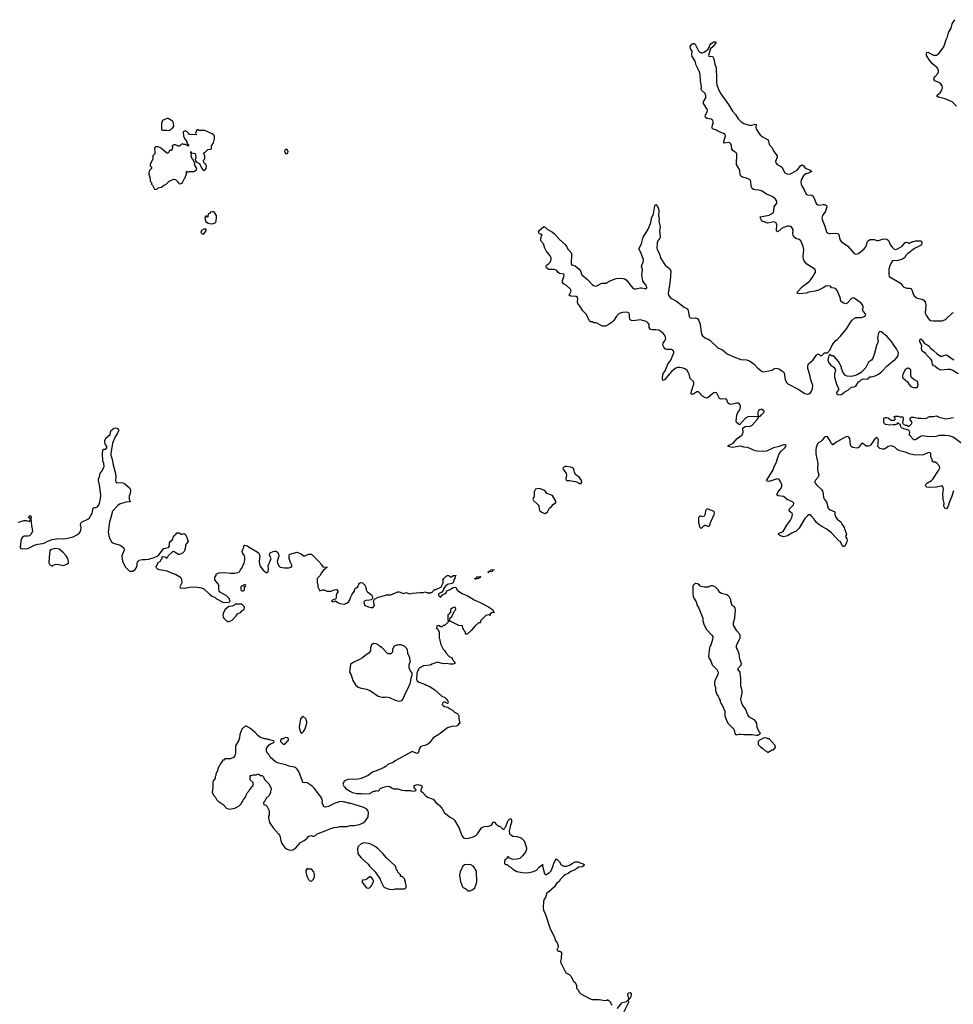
# Model space of a CAD drawing. Header units: inches. Extents: x 2473073 to 2657680, y 705365 to 849016.
# Tile 32 of 151: x 2547674 to 2560847, y 741884 to 755770. Entities that reach past the tile are written whole.
import ezdxf

# ---------------------------------------------------------------- set-up
doc = ezdxf.new("R2010")
doc.units = ezdxf.units.IN
doc.header["$MEASUREMENT"] = 0
for name, color, linetype in [('C5744', 7, 'Continuous'), ('C5745', 7, 'Continuous'), ('C5754', 7, 'Continuous'), ('C5755', 7, 'Continuous'), ('C5764', 7, 'Continuous'), ('C5765', 7, 'Continuous')]:
    doc.layers.add(name, color=color, linetype=linetype)

msp = doc.modelspace()

# ---------------------------------------------------------------- linework, layer by layer
at = {"layer": 'C5744', "color": 5, "elevation": 60}
for points in [[(2547650, 748685), (2547691, 748691), (2547730, 748705), (2547766, 748706), (2547810, 748694), (2547826, 748710), (2547826, 748730), (2547805, 748745), (2547809, 748769), (2547810, 748772), (2547831, 748771), (2547838, 748750), (2547831, 748730), (2547838, 748690), (2547839, 748630), (2547851, 748591), (2547853, 748550), (2547832, 748508), (2547810, 748492), (2547790, 748484), (2547736, 748484), (2547710, 748468), (2547690, 748426), (2547685, 748355), (2547678, 748330), (2547691, 748311), (2547710, 748306), (2547790, 748314), (2547890, 748362), (2547930, 748373), (2547997, 748383), (2548027, 748393), (2548070, 748418), (2548130, 748439), (2548225, 748455), (2548290, 748448), (2548330, 748452), (2548430, 748478), (2548490, 748509), (2548515, 748530), (2548530, 748550), (2548537, 748570), (2548542, 748610), (2548532, 748650), (2548535, 748670), (2548555, 748690), (2548634, 748726), (2548657, 748743), (2548697, 748810), (2548710, 748881), (2548731, 748889), (2548750, 748889), (2548770, 748899), (2548790, 748928), (2548799, 748950), (2548814, 749010), (2548817, 749070), (2548802, 749210), (2548786, 749270), (2548788, 749290), (2548802, 749330), (2548810, 749370), (2548842, 749418), (2548858, 749450), (2548864, 749470), (2548862, 749510), (2548847, 749550), (2548842, 749650), (2548845, 749695), (2548850, 749711), (2548890, 749711), (2548904, 749730), (2548904, 749750), (2548882, 749790), (2548875, 749815), (2548875, 749835), (2548889, 749870), (2548950, 749922), (2548962, 749970), (2548992, 750000)], [(2549058, 750000), (2549067, 749987), (2549067, 749970), (2549051, 749930), (2549024, 749896), (2548982, 749798), (2548962, 749650), (2548962, 749630), (2548981, 749570), (2548990, 749510), (2549027, 749370), (2549029, 749330), (2549024, 749270), (2549031, 749251), (2549050, 749239), (2549110, 749244), (2549130, 749240), (2549151, 749230), (2549225, 749170), (2549234, 749150), (2549236, 749124), (2549233, 749090), (2549219, 749050), (2549217, 749030), (2549219, 749010), (2549232, 748970), (2549170, 748964), (2549082, 748938), (2549060, 748920), (2548983, 748837), (2548957, 748730), (2548943, 748690), (2548923, 748543), (2548933, 748490), (2548946, 748450), (2548970, 748407), (2548990, 748391), (2549010, 748382), (2549090, 748359), (2549141, 748321), (2549147, 748290), (2549114, 748210), (2549124, 748130), (2549166, 748050), (2549217, 747997), (2549230, 747991), (2549270, 747991), (2549305, 748015), (2549325, 748055), (2549338, 748122), (2549362, 748150), (2549401, 748159), (2549450, 748156), (2549498, 748162), (2549573, 748187), (2549614, 748206), (2549637, 748223), (2549710, 748311), (2549730, 748319), (2549774, 748326), (2549789, 748350), (2549790, 748394), (2549803, 748417), (2549826, 748430), (2549836, 748444), (2549838, 748470), (2549848, 748490), (2549880, 748520), (2549890, 748534), (2549930, 748534), (2549950, 748514), (2549970, 748514), (2549990, 748522), (2550000, 748517)], [(2550000, 748280), (2549996, 748270), (2549970, 748245), (2549930, 748229), (2549910, 748229), (2549850, 748269), (2549830, 748264), (2549771, 748210), (2549750, 748169), (2549726, 748190), (2549710, 748195), (2549674, 748190), (2549682, 748170), (2549662, 748150), (2549654, 748130), (2549622, 748110), (2549594, 748050), (2549623, 748023), (2549750, 747995), (2549850, 747955), (2549872, 747950), (2549942, 747910), (2549957, 747877), (2549962, 747830), (2549934, 747770), (2549938, 747758), (2549990, 747752), (2550000, 747754)]]:
    msp.add_lwpolyline(points, dxfattribs=at)
msp.add_lwpolyline([(2548170, 748313), (2548110, 748295), (2548099, 748281), (2548088, 748190), (2548085, 748110), (2548100, 748080), (2548130, 748065), (2548145, 748075), (2548190, 748090), (2548228, 748088), (2548290, 748074), (2548338, 748090), (2548362, 748110), (2548364, 748130), (2548354, 748170), (2548329, 748210), (2548293, 748250), (2548230, 748303), (2548210, 748309)], close=True, dxfattribs=at)
at = {"layer": 'C5745', "color": 5, "elevation": 80}
msp.add_lwpolyline([(2549770, 754378), (2549750, 754378), (2549690, 754346), (2549673, 754307), (2549674, 754230), (2549678, 754218), (2549690, 754214), (2549747, 754213), (2549770, 754205), (2549790, 754211), (2549830, 754242), (2549849, 754270), (2549845, 754310), (2549839, 754330), (2549830, 754341)], close=True, dxfattribs=at)
at = {"layer": 'C5745', "color": 5}
for points, elevation in [([(2550000, 754200), (2550000, 754200), (2549982, 754190), (2549986, 754126), (2549997, 754097), (2550000, 754093)], 80), ([(2550000, 754008), (2549988, 754008), (2549970, 754018), (2549954, 754010), (2549930, 753988), (2549908, 753988), (2549870, 754006), (2549850, 754006), (2549822, 753990), (2549834, 753970), (2549824, 753956), (2549820, 753940), (2549810, 753926), (2549790, 753926), (2549770, 753886), (2549750, 753886), (2549678, 753950), (2549649, 753969), (2549630, 753975), (2549590, 753978), (2549585, 753975), (2549578, 753950), (2549582, 753910), (2549580, 753880), (2549554, 753850), (2549552, 753810), (2549514, 753730), (2549514, 753710), (2549532, 753692), (2549532, 753670), (2549510, 753646), (2549502, 753630), (2549494, 753610), (2549494, 753590), (2549512, 753550), (2549513, 753493), (2549532, 753472), (2549534, 753450), (2549550, 753434), (2549578, 753378), (2549590, 753374), (2549610, 753382), (2549630, 753398), (2549673, 753407), (2549710, 753438), (2549734, 753446), (2549785, 753495), (2549850, 753521), (2549870, 753516), (2549902, 753490), (2549912, 753472), (2549930, 753454), (2549950, 753462), (2549970, 753474), (2550000, 753531)], 80), ([(2548992, 750000), (2548996, 750004), (2549010, 750011), (2549030, 750014), (2549051, 750011), (2549058, 750000)], 60)]:
    msp.add_lwpolyline(points, dxfattribs=dict(at, elevation=elevation))
at = {"layer": 'C5754', "color": 5, "elevation": 60}
for points in [[(2560000, 749752), (2559990, 749756), (2559970, 749759), (2559930, 749750), (2559890, 749721), (2559870, 749714), (2559850, 749713), (2559810, 749723), (2559782, 749750), (2559790, 749846), (2559783, 749863), (2559770, 749876), (2559750, 749867), (2559730, 749845), (2559685, 749775), (2559670, 749760), (2559650, 749754), (2559617, 749757), (2559570, 749792), (2559550, 749792), (2559510, 749736), (2559490, 749726), (2559430, 749737), (2559405, 749750), (2559395, 749775), (2559385, 749865), (2559370, 749888), (2559350, 749892), (2559310, 749876), (2559190, 749808), (2559150, 749773), (2559130, 749788), (2559110, 749830), (2559070, 749888), (2559050, 749893), (2559030, 749882), (2558999, 749841), (2558978, 749822), (2558950, 749807), (2558933, 749790), (2558910, 749736), (2558906, 749710), (2558909, 749649), (2558937, 749510), (2558933, 749430), (2558937, 749397), (2558951, 749350), (2558941, 749319), (2558903, 749277), (2558891, 749250), (2558919, 749210), (2558986, 749146), (2559002, 749122), (2559013, 749090), (2559017, 749030), (2559030, 749005), (2559058, 748970), (2559083, 748883), (2559110, 748858), (2559175, 748830), (2559175, 748790), (2559190, 748755), (2559210, 748728), (2559262, 748690), (2559279, 748650), (2559307, 748610), (2559311, 748591), (2559337, 748530), (2559339, 748510), (2559327, 748487), (2559331, 748470), (2559347, 748447), (2559351, 748431), (2559341, 748390), (2559310, 748342), (2559290, 748342), (2559282, 748350), (2559249, 748409), (2559230, 748422), (2559130, 748534), (2559055, 748590), (2558990, 748621), (2558950, 748650), (2558910, 748684), (2558885, 748725), (2558847, 748770), (2558830, 748785), (2558810, 748789), (2558790, 748775), (2558750, 748733), (2558670, 748598), (2558630, 748558), (2558570, 748528), (2558510, 748489), (2558450, 748479), (2558410, 748489), (2558381, 748510), (2558384, 748530), (2558430, 748541), (2558446, 748554), (2558497, 748643), (2558550, 748711), (2558570, 748751), (2558578, 748790), (2558573, 748810), (2558544, 748830), (2558529, 748850), (2558537, 748870), (2558591, 748930), (2558595, 748950), (2558578, 748970), (2558501, 749001), (2558470, 749032), (2558450, 749046), (2558375, 749055), (2558355, 749070), (2558374, 749110), (2558417, 749163), (2558427, 749190), (2558426, 749210), (2558414, 749250), (2558390, 749286), (2558370, 749294), (2558350, 749291), (2558250, 749259), (2558221, 749261), (2558213, 749270), (2558302, 749410), (2558323, 749477), (2558350, 749521), (2558374, 749610), (2558392, 749648), (2558417, 749683), (2558471, 749730), (2558485, 749750), (2558489, 749770), (2558470, 749776), (2558450, 749775), (2558391, 749749), (2558309, 749731), (2558210, 749687), (2558170, 749682), (2558084, 749684), (2558050, 749689), (2557950, 749737), (2557890, 749742), (2557850, 749756), (2557810, 749753), (2557730, 749736), (2557666, 749750), (2557682, 749770), (2557710, 749779), (2557741, 749799), (2557797, 749863), (2557864, 749910), (2557879, 749930), (2557884, 749950), (2557878, 750000)], [(2550000, 748517), (2550012, 748510), (2550034, 748474), (2550045, 748425), (2550052, 748410), (2550024, 748376), (2550012, 748350), (2550011, 748310), (2550000, 748280)], [(2550000, 747754), (2550070, 747766), (2550150, 747771), (2550237, 747757), (2550270, 747745), (2550352, 747670), (2550390, 747642), (2550430, 747622), (2550450, 747602), (2550550, 747552), (2550630, 747554), (2550646, 747570), (2550630, 747606), (2550586, 747650), (2550506, 747690), (2550488, 747708), (2550482, 747742), (2550482, 747790), (2550474, 747814), (2550448, 747848), (2550426, 747870), (2550426, 747910), (2550446, 747930), (2550446, 747950), (2550450, 747954), (2550489, 747971), (2550570, 747976), (2550650, 747966), (2550710, 747965), (2550750, 747972), (2550775, 747985), (2550788, 748010), (2550810, 748034), (2550839, 748110), (2550849, 748150), (2550849, 748190), (2550844, 748210), (2550819, 748250), (2550814, 748270), (2550826, 748314), (2550835, 748330), (2550838, 748350), (2550850, 748358), (2550890, 748351), (2550911, 748331), (2551027, 748267), (2551047, 748247), (2551061, 748210), (2551051, 748130), (2551064, 748070), (2551110, 748006), (2551150, 747972), (2551170, 747972), (2551179, 747981), (2551184, 748030), (2551181, 748070), (2551224, 748170), (2551204, 748210), (2551199, 748230), (2551209, 748251), (2551249, 748271), (2551270, 748275), (2551293, 748273), (2551314, 748254), (2551326, 748230), (2551331, 748209), (2551307, 748130), (2551311, 748110), (2551331, 748070), (2551350, 748051), (2551410, 748041), (2551470, 748041), (2551506, 748050), (2551518, 748070), (2551494, 748114), (2551475, 748170), (2551475, 748210), (2551478, 748222), (2551486, 748230), (2551590, 748261), (2551651, 748231), (2551690, 748205), (2551750, 748231), (2551791, 748231), (2551912, 748110), (2551922, 748090), (2551937, 748077), (2551952, 748052), (2552014, 748050), (2551998, 748042), (2551994, 748030), (2551958, 748002), (2551931, 747970), (2551911, 747929), (2551872, 747890), (2551872, 747830), (2551882, 747810), (2551882, 747770), (2551910, 747714), (2551918, 747722), (2551949, 747731), (2551970, 747731), (2552010, 747711), (2552069, 747711), (2552110, 747731), (2552150, 747735), (2552165, 747710), (2552164, 747696), (2552146, 747674), (2552138, 747650), (2552141, 747630), (2552136, 747604), (2552130, 747598), (2552094, 747590), (2552074, 747570), (2552090, 747562), (2552110, 747565), (2552130, 747574), (2552162, 747550), (2552190, 747536), (2552250, 747526), (2552290, 747541), (2552317, 747563), (2552333, 747590), (2552344, 747630), (2552364, 747670), (2552398, 747710), (2552398, 747730), (2552406, 747750), (2552446, 747770), (2552448, 747788), (2552458, 747810), (2552470, 747822), (2552489, 747831), (2552512, 747830), (2552550, 747792), (2552552, 747770), (2552562, 747750), (2552562, 747730), (2552572, 747710), (2552580, 747700), (2552637, 747657), (2552654, 747630), (2552653, 747607), (2552632, 747588), (2552610, 747582), (2552560, 747580), (2552534, 747570), (2552532, 747550), (2552545, 747510), (2552594, 747490), (2552630, 747481), (2552650, 747481), (2552668, 747490), (2552682, 747510), (2552669, 747549), (2552668, 747570), (2552682, 747598), (2552730, 747625), (2552750, 747632), (2552773, 747633), (2552850, 747658), (2552910, 747661), (2553010, 747701), (2553030, 747699), (2553090, 747678), (2553130, 747691), (2553170, 747674), (2553216, 747684), (2553270, 747685), (2553290, 747691), (2553310, 747685), (2553330, 747691), (2553368, 747692), (2553390, 747702), (2553413, 747693), (2553432, 747692), (2553444, 747684), (2553456, 747684), (2553468, 747692), (2553490, 747694), (2553528, 747732), (2553547, 747733), (2553626, 747770), (2553628, 747790), (2553648, 747830), (2553650, 747874), (2553658, 747890), (2553690, 747922), (2553710, 747932), (2553730, 747932), (2553750, 747914), (2553770, 747914), (2553782, 747918), (2553788, 747932), (2553833, 747933), (2553830, 747926), (2553818, 747922), (2553812, 747890), (2553798, 747870), (2553791, 747829), (2553770, 747819), (2553710, 747806), (2553680, 747780), (2553654, 747750), (2553654, 747730), (2553642, 747710), (2553630, 747698), (2553585, 747675), (2553582, 747670), (2553585, 747650), (2553602, 747630), (2553610, 747626), (2553639, 747661), (2553670, 747671), (2553690, 747685), (2553703, 747717), (2553710, 747721), (2553750, 747733), (2553790, 747760), (2553830, 747765), (2553846, 747726), (2553880, 747700), (2553917, 747677), (2553987, 747650), (2554088, 747588), (2554173, 747553), (2554291, 747490), (2554345, 747450), (2554358, 747418), (2554374, 747410), (2554330, 747406), (2554314, 747390), (2554314, 747370), (2554310, 747366), (2554298, 747378), (2554250, 747366), (2554174, 747290), (2554174, 747270), (2554170, 747266), (2554150, 747266), (2554100, 747220), (2554044, 747156), (2553990, 747106), (2553970, 747106), (2553966, 747110), (2553966, 747130), (2553946, 747150), (2553936, 747176), (2553926, 747190), (2553922, 747222), (2553868, 747228), (2553750, 747286), (2553718, 747282), (2553714, 747270), (2553670, 747226), (2553650, 747226), (2553630, 747206), (2553610, 747206), (2553602, 747222), (2553590, 747226), (2553558, 747222), (2553554, 747190), (2553573, 747173), (2553592, 747130), (2553592, 747050), (2553602, 747030), (2553602, 747010), (2553612, 746990), (2553612, 746970), (2553650, 746894), (2553670, 746874), (2553690, 746834), (2553734, 746790), (2553774, 746770), (2553774, 746750), (2553814, 746710), (2553812, 746690), (2553790, 746679), (2553750, 746679), (2553690, 746689), (2553650, 746687), (2553570, 746709), (2553490, 746682), (2553470, 746669), (2553370, 746658), (2553310, 746626), (2553291, 746590), (2553279, 746550), (2553271, 746470), (2553278, 746450), (2553306, 746426), (2553390, 746398), (2553410, 746385), (2553452, 746370), (2553530, 746318), (2553630, 746232), (2553674, 746210), (2553690, 746194), (2553712, 746170), (2553722, 746150), (2553714, 746130), (2553710, 746128), (2553670, 746149), (2553650, 746142), (2553641, 746130), (2553636, 746110), (2553650, 746096), (2553670, 746086), (2553715, 746075), (2553737, 746057), (2553782, 746030), (2553810, 746002), (2553845, 745985), (2553862, 745970), (2553871, 745950), (2553871, 745910), (2553885, 745850), (2553865, 745835), (2553850, 745815), (2553834, 745806), (2553770, 745802), (2553710, 745782), (2553611, 745710), (2553590, 745689), (2553510, 745642), (2553455, 745570), (2553430, 745550), (2553390, 745533), (2553350, 745525), (2553330, 745514), (2553314, 745490), (2553298, 745430), (2553290, 745422), (2553270, 745424), (2553210, 745449), (2552970, 745319), (2552945, 745295), (2552871, 745269), (2552842, 745238), (2552830, 745235), (2552816, 745224), (2552742, 745190), (2552650, 745159), (2552590, 745109), (2552490, 745069), (2552450, 745059), (2552306, 745054), (2552270, 745042), (2552252, 745030), (2552232, 744990), (2552252, 744952), (2552264, 744944), (2552272, 744930), (2552332, 744890), (2552370, 744871), (2552430, 744856), (2552490, 744856), (2552510, 744851), (2552610, 744858), (2552670, 744891), (2552690, 744891), (2552710, 744898), (2552730, 744892), (2552769, 744931), (2552827, 744953), (2552870, 744962), (2552898, 744958), (2552930, 744932), (2552950, 744922), (2553010, 744922), (2553066, 744906), (2553110, 744901), (2553190, 744898), (2553210, 744892), (2553250, 744894), (2553266, 744910), (2553247, 744927), (2553240, 744940), (2553242, 744970), (2553270, 744981), (2553290, 744983), (2553342, 744970), (2553351, 744950), (2553334, 744910), (2553334, 744890), (2553357, 744877), (2553395, 744835), (2553430, 744806), (2553510, 744778), (2553545, 744730), (2553599, 744690), (2553630, 744651), (2553670, 744586), (2553750, 744522), (2553790, 744502), (2553810, 744482), (2553877, 744370), (2553901, 744290), (2553917, 744257), (2553934, 744234), (2553962, 744222), (2554010, 744228), (2554074, 744246), (2554110, 744263), (2554134, 744286), (2554190, 744372), (2554229, 744391), (2554290, 744396), (2554329, 744411), (2554347, 744433), (2554350, 744454), (2554373, 744453), (2554394, 744430), (2554398, 744418), (2554410, 744414), (2554430, 744394), (2554450, 744394), (2554490, 744354), (2554510, 744354), (2554514, 744366), (2554530, 744382), (2554566, 744474), (2554590, 744501), (2554610, 744498), (2554614, 744474), (2554612, 744448), (2554598, 744410), (2554579, 744330), (2554586, 744286), (2554614, 744270), (2554630, 744254), (2554690, 744251), (2554750, 744232), (2554791, 744191), (2554825, 744090), (2554825, 744070), (2554811, 744029), (2554770, 743978), (2554730, 743942), (2554691, 743929), (2554630, 743928), (2554587, 743947), (2554570, 743966), (2554558, 743962), (2554553, 743947), (2554538, 743942), (2554533, 743927), (2554514, 743910), (2554514, 743870), (2554530, 743854), (2554550, 743854), (2554574, 743830), (2554610, 743812), (2554632, 743790), (2554690, 743756), (2554770, 743741), (2554830, 743739), (2554910, 743751), (2554964, 743776), (2555010, 743825), (2555050, 743854), (2555054, 743850), (2555052, 743830), (2555073, 743747), (2555073, 743733), (2555090, 743714), (2555110, 743714), (2555126, 743730), (2555150, 743742), (2555174, 743766), (2555208, 743850), (2555210, 743874), (2555227, 743893), (2555230, 743914), (2555250, 743934), (2555290, 743894), (2555314, 743850), (2555353, 743833), (2555390, 743832), (2555430, 743845), (2555470, 743872), (2555513, 743893), (2555552, 743892), (2555593, 743873), (2555626, 743866), (2555637, 743857), (2555639, 743850), (2555625, 743830), (2555610, 743823), (2555563, 743817), (2555525, 743795), (2555510, 743781), (2555450, 743759), (2555412, 743728), (2555371, 743710), (2555350, 743695), (2555305, 743650), (2555286, 743614), (2555250, 743589), (2555218, 743542), (2555146, 743474), (2555112, 743450), (2555091, 743390), (2555075, 743365), (2555066, 743334), (2555059, 743250), (2555063, 743210), (2555091, 743150), (2555161, 742950), (2555218, 742830), (2555231, 742790), (2555258, 742750), (2555271, 742711), (2555272, 742690), (2555254, 742650), (2555273, 742633), (2555290, 742632), (2555310, 742622), (2555318, 742610), (2555314, 742530), (2555306, 742494), (2555311, 742470), (2555382, 742330), (2555425, 742305), (2555450, 742282), (2555490, 742212), (2555511, 742190), (2555531, 742150), (2555532, 742110), (2555551, 742091), (2555572, 742050), (2555590, 742032), (2555722, 741962), (2555750, 741951), (2555849, 741951), (2555930, 741938), (2555958, 741942), (2555972, 741952), (2555978, 741938), (2555990, 741934), (2556010, 741914), (2556013, 741893), (2556032, 741870)], [(2556110, 741824), (2556170, 741903), (2556235, 741925), (2556250, 741938), (2556258, 741938), (2556264, 741924), (2556263, 741910), (2556184, 741750)]]:
    msp.add_lwpolyline(points, dxfattribs=at)
at = {"layer": 'C5754', "color": 5}
for points, elevation in [([(2555390, 749469), (2555370, 749469), (2555338, 749450), (2555341, 749430), (2555387, 749370), (2555391, 749349), (2555378, 749290), (2555390, 749272), (2555430, 749271), (2555510, 749256), (2555546, 749246), (2555574, 749230), (2555590, 749226), (2555608, 749250), (2555602, 749270), (2555573, 749313), (2555522, 749350), (2555503, 749383), (2555493, 749430), (2555483, 749443), (2555450, 749461)], 80), ([(2555010, 749158), (2554976, 749156), (2554954, 749150), (2554935, 749110), (2554931, 749091), (2554935, 749050), (2554912, 749010), (2554922, 748990), (2554991, 748930), (2554997, 748917), (2555002, 748870), (2555010, 748847), (2555031, 748830), (2555070, 748811), (2555090, 748808), (2555121, 748830), (2555145, 748875), (2555177, 748903), (2555204, 748936), (2555229, 748951), (2555242, 748970), (2555190, 749059), (2555110, 749089), (2555086, 749130)], 80), ([(2557390, 748869), (2557370, 748869), (2557351, 748850), (2557344, 748796), (2557330, 748766), (2557310, 748758), (2557290, 748766), (2557270, 748766), (2557254, 748750), (2557253, 748673), (2557262, 748650), (2557262, 748630), (2557270, 748614), (2557290, 748594), (2557327, 748633), (2557340, 748640), (2557350, 748642), (2557390, 748622), (2557408, 748632), (2557425, 748690), (2557475, 748790), (2557477, 748810), (2557472, 748832)], 80), ([(2554110, 747878), (2554100, 747880), (2554098, 747890), (2554120, 747900), (2554130, 747911), (2554170, 747916), (2554182, 747910), (2554160, 747900), (2554150, 747889)], 60), ([(2554330, 747984), (2554294, 747986), (2554290, 747969), (2554286, 747970), (2554289, 747990), (2554309, 747991), (2554318, 748010), (2554335, 748015), (2554372, 748012), (2554352, 748008), (2554342, 747990)], 60), ([(2550850, 747806), (2550838, 747802), (2550834, 747786), (2550810, 747786), (2550794, 747770), (2550794, 747730), (2550810, 747714), (2550830, 747714), (2550846, 747730), (2550846, 747774), (2550862, 747778), (2550866, 747790), (2550862, 747802)], 60), ([(2557210, 747818), (2557194, 747810), (2557173, 747787), (2557171, 747670), (2557178, 747650), (2557178, 747630), (2557185, 747610), (2557218, 747558), (2557232, 747510), (2557258, 747470), (2557311, 747331), (2557315, 747290), (2557331, 747230), (2557367, 747170), (2557442, 747090), (2557452, 747070), (2557451, 747030), (2557425, 746950), (2557411, 746930), (2557406, 746910), (2557395, 746790), (2557403, 746763), (2557425, 746730), (2557445, 746670), (2557510, 746605), (2557531, 746570), (2557526, 746530), (2557491, 746470), (2557478, 746430), (2557478, 746390), (2557491, 746351), (2557492, 746310), (2557510, 746254), (2557531, 746230), (2557545, 746190), (2557558, 746170), (2557558, 746150), (2557565, 746130), (2557590, 746092), (2557622, 746018), (2557625, 745950), (2557645, 745890), (2557668, 745848), (2557750, 745762), (2557762, 745730), (2557764, 745704), (2557774, 745690), (2557790, 745685), (2557825, 745695), (2557850, 745696), (2557890, 745687), (2557910, 745691), (2558010, 745691), (2558070, 745678), (2558090, 745682), (2558108, 745692), (2558126, 745710), (2558110, 745726), (2558078, 745790), (2558075, 745850), (2558048, 745890), (2557973, 745933), (2557947, 745967), (2557913, 746050), (2557879, 746099), (2557864, 746130), (2557849, 746189), (2557869, 746270), (2557869, 746309), (2557849, 746371), (2557849, 746490), (2557844, 746510), (2557842, 746570), (2557809, 746610), (2557815, 746630), (2557854, 746666), (2557859, 746690), (2557834, 746750), (2557825, 746825), (2557802, 746890), (2557788, 746910), (2557788, 746950), (2557842, 747050), (2557842, 747070), (2557839, 747090), (2557830, 747108), (2557795, 747150), (2557744, 747230), (2557744, 747270), (2557764, 747330), (2557769, 747410), (2557775, 747430), (2557775, 747450), (2557769, 747470), (2557753, 747493), (2557729, 747510), (2557709, 747569), (2557709, 747590), (2557690, 747628), (2557668, 747650), (2557650, 747659), (2557578, 747678), (2557553, 747693), (2557529, 747730), (2557488, 747770), (2557450, 747784), (2557430, 747784), (2557403, 747777), (2557390, 747769), (2557330, 747769), (2557290, 747778), (2557270, 747788), (2557260, 747800), (2557236, 747816)], 80), ([(2550713, 747527), (2550694, 747510), (2550670, 747498), (2550624, 747496), (2550570, 747446), (2550545, 747395), (2550542, 747370), (2550545, 747345), (2550552, 747330), (2550590, 747292), (2550610, 747282), (2550630, 747282), (2550670, 747302), (2550730, 747362), (2550749, 747391), (2550790, 747412), (2550809, 747431), (2550838, 747450), (2550846, 747470), (2550846, 747490), (2550810, 747526)], 60), ([(2553810, 747486), (2553784, 747476), (2553754, 747450), (2553754, 747410), (2553738, 747402), (2553733, 747387), (2553714, 747370), (2553714, 747310), (2553718, 747298), (2553730, 747294), (2553742, 747298), (2553747, 747333), (2553770, 747354), (2553807, 747433), (2553826, 747450), (2553822, 747482)], 60), ([(2552667, 746973), (2552633, 746947), (2552633, 746933), (2552625, 746910), (2552625, 746870), (2552602, 746838), (2552550, 746804), (2552510, 746769), (2552470, 746745), (2552370, 746702), (2552342, 746678), (2552326, 746570), (2552351, 746530), (2552376, 746450), (2552411, 746390), (2552450, 746356), (2552490, 746341), (2552572, 746330), (2552623, 746303), (2552731, 746231), (2552790, 746216), (2552830, 746216), (2552850, 746221), (2552890, 746211), (2552970, 746174), (2553030, 746161), (2553050, 746163), (2553069, 746171), (2553084, 746190), (2553117, 746270), (2553150, 746332), (2553184, 746410), (2553194, 746446), (2553197, 746490), (2553213, 746530), (2553210, 746558), (2553195, 746575), (2553168, 746630), (2553169, 746670), (2553188, 746730), (2553178, 746750), (2553178, 746770), (2553149, 746830), (2553147, 746887), (2553108, 746928), (2553055, 746955), (2553030, 746955), (2553011, 746949), (2552992, 746948), (2552952, 746928), (2552932, 746890), (2552932, 746848), (2552910, 746826), (2552870, 746829), (2552790, 746909), (2552753, 746933), (2552730, 746954), (2552706, 746970)], 60), ([(2551670, 745946), (2551638, 745910), (2551616, 745790), (2551630, 745734), (2551650, 745702), (2551678, 745730), (2551702, 745770), (2551724, 745850), (2551724, 745870), (2551710, 745908)], 60), ([(2550870, 745808), (2550853, 745807), (2550810, 745766), (2550782, 745690), (2550777, 745643), (2550765, 745610), (2550718, 745530), (2550718, 745430), (2550710, 745386), (2550690, 745366), (2550650, 745348), (2550570, 745346), (2550552, 745328), (2550534, 745326), (2550530, 745306), (2550510, 745286), (2550472, 745210), (2550472, 745190), (2550442, 745130), (2550442, 745110), (2550432, 745090), (2550432, 745070), (2550406, 745034), (2550398, 745010), (2550401, 744950), (2550392, 744870), (2550412, 744830), (2550432, 744810), (2550450, 744774), (2550474, 744750), (2550544, 744704), (2550590, 744652), (2550604, 744644), (2550630, 744638), (2550710, 744652), (2550770, 744682), (2550795, 744705), (2550830, 744774), (2550866, 744810), (2550868, 744832), (2550886, 744870), (2550910, 744894), (2550923, 744917), (2550938, 744930), (2550946, 744950), (2550966, 744970), (2550966, 745010), (2550928, 745048), (2550926, 745110), (2550947, 745113), (2550970, 745122), (2551010, 745122), (2551030, 745132), (2551050, 745132), (2551073, 745113), (2551094, 745110), (2551114, 745090), (2551130, 745054), (2551191, 744991), (2551222, 744930), (2551222, 744910), (2551212, 744890), (2551211, 744870), (2551192, 744830), (2551152, 744790), (2551132, 744748), (2551114, 744730), (2551118, 744698), (2551150, 744694), (2551154, 744690), (2551192, 744612), (2551192, 744550), (2551185, 744535), (2551185, 744510), (2551198, 744450), (2551250, 744371), (2551325, 744290), (2551338, 744270), (2551347, 744247), (2551359, 744190), (2551375, 744150), (2551410, 744098), (2551437, 744077), (2551470, 744061), (2551510, 744056), (2551530, 744061), (2551570, 744091), (2551636, 744164), (2551690, 744195), (2551732, 744228), (2551750, 744251), (2551770, 744261), (2551790, 744265), (2551810, 744256), (2551830, 744256), (2551850, 744265), (2551872, 744288), (2551885, 744295), (2552010, 744341), (2552050, 744361), (2552110, 744378), (2552158, 744382), (2552190, 744391), (2552288, 744392), (2552336, 744404), (2552390, 744405), (2552470, 744422), (2552518, 744442), (2552555, 744470), (2552589, 744530), (2552595, 744590), (2552589, 744610), (2552570, 744638), (2552530, 744658), (2552330, 744722), (2552310, 744722), (2552270, 744735), (2552250, 744735), (2552230, 744742), (2552181, 744739), (2552110, 744715), (2552030, 744675), (2551990, 744662), (2551969, 744669), (2551954, 744694), (2551944, 744724), (2551946, 744750), (2551935, 744790), (2551829, 744930), (2551799, 744959), (2551730, 745009), (2551710, 745014), (2551690, 745009), (2551670, 745014), (2551617, 745157), (2551590, 745199), (2551570, 745219), (2551550, 745229), (2551490, 745237), (2551410, 745264), (2551325, 745285), (2551285, 745305), (2551206, 745370), (2551190, 745406), (2551176, 745416), (2551158, 745450), (2551158, 745490), (2551170, 745514), (2551196, 745544), (2551220, 745560), (2551262, 745578), (2551266, 745590), (2551262, 745602), (2551213, 745607), (2551190, 745618), (2551170, 745618), (2551150, 745628), (2551129, 745629), (2551070, 745649), (2551034, 745674), (2550997, 745717), (2550930, 745775)], 60), ([(2551430, 745646), (2551404, 745636), (2551390, 745626), (2551370, 745626), (2551354, 745610), (2551354, 745590), (2551374, 745570), (2551390, 745554), (2551410, 745554), (2551422, 745558), (2551427, 745573), (2551442, 745578), (2551447, 745593), (2551466, 745610), (2551462, 745642)], 60), ([(2558190, 745642), (2558170, 745638), (2558114, 745610), (2558094, 745590), (2558094, 745550), (2558130, 745512), (2558157, 745497), (2558190, 745462), (2558213, 745453), (2558230, 745434), (2558242, 745438), (2558250, 745454), (2558270, 745454), (2558288, 745472), (2558310, 745474), (2558330, 745494), (2558338, 745510), (2558336, 745536), (2558248, 745628), (2558232, 745628), (2558216, 745636)], 80), ([(2552530, 744159), (2552490, 744149), (2552451, 744109), (2552442, 744078), (2552446, 744010), (2552462, 743982), (2552491, 743951), (2552590, 743861), (2552611, 743831), (2552690, 743751), (2552761, 743650), (2552766, 743630), (2552806, 743546), (2552822, 743530), (2552886, 743506), (2552950, 743505), (2552970, 743512), (2553110, 743514), (2553127, 743533), (2553128, 743570), (2553118, 743590), (2553116, 743616), (2553106, 743630), (2553106, 743650), (2553070, 743686), (2553050, 743686), (2553046, 743690), (2553046, 743710), (2553008, 743748), (2553007, 743767), (2552990, 743786), (2552975, 743830), (2552850, 743949), (2552797, 744010), (2552730, 744077), (2552690, 744109), (2552630, 744144), (2552594, 744154)], 60), ([(2551730, 743798), (2551711, 743769), (2551711, 743750), (2551727, 743690), (2551750, 743645), (2551770, 743625), (2551790, 743622), (2551818, 743650), (2551835, 743685), (2551834, 743714), (2551822, 743750), (2551790, 743788), (2551750, 743789)], 60), ([(2553984, 743856), (2553950, 743849), (2553927, 743830), (2553891, 743750), (2553881, 743710), (2553883, 743670), (2553894, 743614), (2553920, 743540), (2553931, 743531), (2553970, 743511), (2554003, 743483), (2554030, 743483), (2554070, 743504), (2554094, 743526), (2554110, 743562), (2554122, 743610), (2554119, 743759), (2554117, 743770), (2554101, 743790), (2554093, 743810), (2554074, 743834), (2554038, 743850)], 60), ([(2552630, 743681), (2552610, 743681), (2552570, 743650), (2552550, 743640), (2552510, 743637), (2552500, 743610), (2552566, 743526), (2552590, 743520), (2552610, 743526), (2552632, 743550), (2552666, 743610), (2552666, 743630), (2552659, 743650)], 60), ([(2556266, 741946), (2556269, 741970), (2556261, 741990), (2556256, 742030), (2556270, 742044), (2556290, 742051), (2556301, 742030), (2556299, 741990), (2556290, 741969), (2556272, 741968), (2556270, 741946)], 60)]:
    msp.add_lwpolyline(points, close=True, dxfattribs=dict(at, elevation=elevation))
at = {"layer": 'C5755', "color": 5}
for points, elevation in [([(2557878, 750000), (2557878, 750002), (2557878, 750010), (2557884, 750016), (2557910, 750031), (2557950, 750036), (2557970, 750034), (2558010, 750051), (2558078, 750130), (2558093, 750150), (2558095, 750165), (2558130, 750184), (2558143, 750197), (2558172, 750230), (2558178, 750250), (2558152, 750272), (2558130, 750274), (2558110, 750267), (2558094, 750250), (2558088, 750230), (2558090, 750202), (2558097, 750183), (2558087, 750173), (2558051, 750169), (2557986, 750174), (2557950, 750171), (2557917, 750150), (2557830, 750055), (2557787, 750087), (2557782, 750110), (2557791, 750191), (2557808, 750230), (2557833, 750270), (2557846, 750310), (2557844, 750330), (2557832, 750350), (2557810, 750360), (2557790, 750361), (2557730, 750346), (2557710, 750344), (2557688, 750348), (2557668, 750368), (2557650, 750410), (2557639, 750419), (2557630, 750423), (2557570, 750419), (2557550, 750426), (2557510, 750501), (2557490, 750511), (2557470, 750506), (2557450, 750493), (2557390, 750442), (2557370, 750433), (2557350, 750436), (2557310, 750462), (2557250, 750524), (2557230, 750523), (2557170, 750484), (2557150, 750489), (2557150, 750511), (2557170, 750590), (2557185, 750630), (2557187, 750650), (2557178, 750670), (2557136, 750710), (2557121, 750770), (2557111, 750790), (2557090, 750822), (2557070, 750842), (2557036, 750856), (2556990, 750867), (2556955, 750865), (2556930, 750855), (2556870, 750810), (2556770, 750689), (2556750, 750682), (2556744, 750710), (2556748, 750770), (2556780, 750820), (2556818, 750910), (2556860, 750970), (2556906, 751070), (2556906, 751090), (2556890, 751111), (2556870, 751118), (2556800, 751120), (2556780, 751130), (2556763, 751150), (2556752, 751170), (2556750, 751198), (2556753, 751210), (2556783, 751250), (2556789, 751271), (2556781, 751310), (2556753, 751350), (2556727, 751370), (2556690, 751390), (2556650, 751398), (2556596, 751396), (2556570, 751405), (2556558, 751430), (2556555, 751470), (2556544, 751490), (2556526, 751506), (2556500, 751520), (2556430, 751538), (2556330, 751524), (2556306, 751526), (2556290, 751536), (2556283, 751550), (2556279, 751570), (2556280, 751610), (2556273, 751630), (2556246, 751646), (2556179, 751641), (2556134, 751626), (2556095, 751590), (2556057, 751530), (2556039, 751510), (2555990, 751475), (2555938, 751450), (2555898, 751450), (2555810, 751494), (2555776, 751496), (2555750, 751508), (2555730, 751509), (2555710, 751529), (2555670, 751610), (2555622, 751662), (2555592, 751712), (2555549, 751769), (2555545, 751790), (2555550, 751830), (2555544, 751850), (2555525, 751865), (2555452, 751872), (2555426, 751886), (2555424, 751890), (2555438, 751902), (2555451, 751930), (2555454, 751950), (2555445, 751970), (2555390, 752020), (2555345, 752045), (2555332, 752070), (2555332, 752090), (2555352, 752150), (2555355, 752175), (2555350, 752181), (2555290, 752190), (2555270, 752206), (2555251, 752231), (2555230, 752243), (2555210, 752247), (2555146, 752246), (2555130, 752252), (2555109, 752270), (2555102, 752290), (2555109, 752310), (2555135, 752325), (2555161, 752350), (2555174, 752386), (2555171, 752410), (2555158, 752438), (2555103, 752510), (2555083, 752550), (2555067, 752607), (2555029, 752650), (2555025, 752675), (2555038, 752722), (2555046, 752730), (2555027, 752747), (2555006, 752750), (2554998, 752770), (2554998, 752790), (2555070, 752852), (2555090, 752845), (2555115, 752815), (2555190, 752773), (2555219, 752750), (2555291, 752671), (2555370, 752598), (2555390, 752571), (2555411, 752531), (2555450, 752490), (2555459, 752470), (2555460, 752450), (2555455, 752335), (2555458, 752322), (2555454, 752314), (2555466, 752314), (2555510, 752299), (2555570, 752252), (2555585, 752230), (2555608, 752170), (2555685, 752105), (2555750, 752034), (2555770, 752021), (2555810, 752013), (2555890, 752056), (2555950, 752055), (2555990, 752084), (2556090, 752119), (2556170, 752125), (2556210, 752116), (2556230, 752100), (2556259, 752070), (2556300, 752010), (2556330, 751981), (2556350, 751973), (2556370, 751973), (2556430, 751989), (2556449, 751989), (2556499, 751979), (2556510, 751972), (2556522, 751990), (2556517, 752010), (2556509, 752030), (2556482, 752062), (2556468, 752088), (2556453, 752170), (2556462, 752242), (2556448, 752292), (2556450, 752310), (2556472, 752350), (2556476, 752390), (2556434, 752494), (2556415, 752530), (2556414, 752550), (2556446, 752610), (2556470, 752701), (2556535, 752805), (2556566, 752870), (2556578, 752910), (2556588, 752970), (2556618, 753030), (2556634, 753146), (2556650, 753165), (2556675, 753135), (2556690, 753090), (2556693, 753070), (2556687, 753010), (2556697, 752957), (2556694, 752930), (2556712, 752850), (2556703, 752790), (2556711, 752709), (2556706, 752690), (2556680, 752650), (2556670, 752622), (2556666, 752550), (2556670, 752530), (2556697, 752477), (2556721, 752401), (2556781, 752310), (2556841, 752261), (2556860, 752230), (2556850, 752090), (2556826, 751910), (2556830, 751883), (2556850, 751850), (2556870, 751836), (2556942, 751802), (2557050, 751714), (2557096, 751690), (2557108, 751668), (2557122, 751590), (2557130, 751570), (2557150, 751559), (2557210, 751565), (2557236, 751556), (2557255, 751530), (2557276, 751470), (2557294, 751334), (2557308, 751310), (2557350, 751278), (2557390, 751265), (2557410, 751251), (2557524, 751144), (2557590, 751115), (2557656, 751056), (2557710, 751035), (2557750, 751014), (2557850, 750979), (2557928, 750972), (2557970, 750957), (2558038, 750910), (2558090, 750854), (2558151, 750810), (2558170, 750804), (2558270, 750821), (2558290, 750828), (2558314, 750846), (2558350, 750856), (2558387, 750847), (2558435, 750815), (2558459, 750790), (2558476, 750690), (2558496, 750650), (2558514, 750634), (2558657, 750557), (2558750, 750497), (2558790, 750489), (2558810, 750495), (2558831, 750509), (2558845, 750530), (2558862, 750570), (2558865, 750610), (2558838, 750690), (2558823, 750763), (2558794, 750850), (2558794, 750890), (2558803, 750917), (2558870, 750972), (2558910, 751032), (2558930, 751052), (2558952, 751052), (2558970, 751034), (2558990, 751034), (2559030, 751072), (2559067, 751073), (2559082, 751078), (2559086, 751090), (2559110, 751114), (2559122, 751150), (2559155, 751210), (2559190, 751245), (2559210, 751258), (2559254, 751306), (2559339, 751410), (2559410, 751522), (2559438, 751550), (2559470, 751571), (2559550, 751571), (2559590, 751585), (2559605, 751595), (2559612, 751610), (2559569, 751670), (2559564, 751690), (2559576, 751704), (2559576, 751724), (2559564, 751750), (2559547, 751770), (2559450, 751842), (2559430, 751847), (2559410, 751837), (2559350, 751773), (2559330, 751765), (2559290, 751776), (2559262, 751802), (2559250, 751850), (2559210, 751951), (2559190, 751976), (2559170, 751984), (2559130, 751989), (2559115, 752010), (2559070, 752018), (2559050, 752011), (2559013, 751987), (2558944, 751956), (2558898, 751942), (2558810, 751926), (2558770, 751911), (2558670, 751905), (2558649, 751910), (2558650, 751930), (2558716, 752004), (2558737, 752023), (2558810, 752072), (2558828, 752090), (2558870, 752155), (2558901, 752210), (2558902, 752218), (2558903, 752230), (2558893, 752250), (2558782, 752322), (2558743, 752370), (2558734, 752394), (2558730, 752430), (2558738, 752530), (2558727, 752570), (2558694, 752650), (2558670, 752670), (2558626, 752686), (2558598, 752710), (2558587, 752730), (2558582, 752750), (2558587, 752810), (2558570, 752841), (2558550, 752855), (2558530, 752860), (2558510, 752857), (2558450, 752839), (2558419, 752821), (2558370, 752779), (2558362, 752782), (2558354, 752794), (2558356, 752876), (2558353, 752893), (2558341, 752910), (2558310, 752919), (2558230, 752902), (2558164, 752924), (2558150, 752930), (2558141, 752941), (2558126, 752970), (2558122, 752990), (2558250, 753015), (2558284, 753030), (2558304, 753050), (2558315, 753070), (2558320, 753130), (2558356, 753184), (2558357, 753210), (2558338, 753238), (2558299, 753270), (2558270, 753286), (2558210, 753310), (2558150, 753350), (2558110, 753366), (2558049, 753369), (2558030, 753374), (2558011, 753390), (2558001, 753410), (2557996, 753430), (2557992, 753490), (2557980, 753510), (2557930, 753537), (2557871, 753551), (2557850, 753561), (2557842, 753582), (2557835, 753650), (2557788, 753730), (2557792, 753872), (2557784, 753890), (2557741, 753921), (2557724, 753944), (2557719, 753990), (2557710, 754021), (2557690, 754036), (2557610, 754030), (2557608, 754050), (2557631, 754130), (2557626, 754150), (2557606, 754166), (2557532, 754192), (2557508, 754210), (2557450, 754229), (2557444, 754250), (2557445, 754270), (2557458, 754310), (2557461, 754330), (2557452, 754350), (2557430, 754365), (2557375, 754375), (2557349, 754390), (2557345, 754410), (2557350, 754430), (2557373, 754470), (2557377, 754490), (2557374, 754510), (2557322, 754590), (2557324, 754610), (2557355, 754670), (2557357, 754697), (2557344, 754730), (2557300, 754770), (2557290, 754790), (2557296, 754830), (2557282, 754910), (2557277, 754997), (2557263, 755043), (2557220, 755130), (2557205, 755185), (2557164, 755250), (2557157, 755270), (2557161, 755330), (2557139, 755359), (2557136, 755390), (2557157, 755423), (2557170, 755432), (2557190, 755432), (2557205, 755425), (2557250, 755331), (2557272, 755310), (2557290, 755303), (2557310, 755303), (2557330, 755311), (2557386, 755354), (2557402, 755378), (2557410, 755411), (2557430, 755436), (2557470, 755456), (2557490, 755459), (2557501, 755450), (2557459, 755390), (2557423, 755357), (2557391, 755270), (2557397, 755257), (2557410, 755251), (2557450, 755255), (2557470, 755218), (2557483, 755143), (2557502, 755090), (2557501, 755050), (2557508, 754988), (2557506, 754890), (2557512, 754850), (2557538, 754778), (2557566, 754726), (2557675, 754575), (2557730, 754481), (2557774, 754434), (2557810, 754374), (2557850, 754333), (2557890, 754305), (2557970, 754282), (2557990, 754279), (2558050, 754296), (2558065, 754290), (2558062, 754250), (2558065, 754230), (2558103, 754170), (2558124, 754144), (2558156, 754116), (2558234, 754074), (2558251, 754010), (2558290, 753961), (2558317, 753910), (2558361, 753850), (2558364, 753830), (2558337, 753770), (2558343, 753750), (2558362, 753730), (2558410, 753705), (2558428, 753690), (2558471, 753611), (2558490, 753600), (2558513, 753593), (2558550, 753597), (2558570, 753605), (2558642, 753650), (2558662, 753670), (2558690, 753711), (2558710, 753722), (2558730, 753714), (2558748, 753688), (2558770, 753670), (2558827, 753650), (2558851, 753630), (2558815, 753610), (2558765, 753595), (2558734, 753570), (2558700, 753510), (2558697, 753470), (2558700, 753450), (2558708, 753428), (2558744, 753370), (2558770, 753310), (2558790, 753298), (2558850, 753297), (2558870, 753283), (2558890, 753237), (2558906, 753186), (2558923, 753163), (2558950, 753154), (2559010, 753166), (2559030, 753165), (2559056, 753150), (2559062, 753130), (2559044, 753070), (2559001, 753010), (2558992, 752970), (2558995, 752950), (2559036, 752856), (2559053, 752790), (2559065, 752770), (2559090, 752756), (2559110, 752753), (2559190, 752761), (2559216, 752756), (2559230, 752739), (2559245, 752670), (2559263, 752643), (2559357, 752577), (2559450, 752471), (2559470, 752465), (2559510, 752471), (2559590, 752539), (2559612, 752568), (2559638, 752642), (2559650, 752657), (2559672, 752668), (2559730, 752670), (2559770, 752656), (2559790, 752654), (2559850, 752676), (2559870, 752679), (2559910, 752673), (2559934, 752654), (2559963, 752590), (2559983, 752563), (2560000, 752548)], 60), ([(2550000, 753531), (2550003, 753537), (2550026, 753590), (2550027, 753633), (2550042, 753622), (2550069, 753631), (2550130, 753631), (2550168, 753652), (2550175, 753670), (2550142, 753730), (2550146, 753750), (2550130, 753766), (2550128, 753790), (2550108, 753810), (2550094, 753850), (2550096, 753876), (2550089, 753890), (2550090, 753912), (2550094, 753894), (2550150, 753882), (2550156, 753870), (2550158, 753830), (2550152, 753790), (2550164, 753764), (2550210, 753742), (2550242, 753670), (2550262, 753650), (2550270, 753645), (2550286, 753650), (2550307, 753673), (2550308, 753710), (2550298, 753730), (2550283, 753743), (2550266, 753770), (2550266, 753790), (2550286, 753810), (2550288, 753830), (2550287, 753847), (2550276, 753876), (2550266, 753890), (2550290, 753902), (2550330, 753938), (2550370, 753942), (2550378, 753950), (2550382, 753990), (2550409, 754031), (2550424, 754090), (2550422, 754130), (2550410, 754148), (2550390, 754162), (2550288, 754208), (2550208, 754208), (2550196, 754216), (2550184, 754216), (2550170, 754206), (2550154, 754170), (2550158, 754158), (2550172, 754150), (2550150, 754146), (2550070, 754149), (2550058, 754170), (2550038, 754190), (2550010, 754202), (2550000, 754200)], 80), ([(2550000, 754093), (2550031, 754050), (2550032, 754030), (2550054, 754010), (2550050, 753986), (2550038, 753998), (2550010, 754008), (2550000, 754008)], 80), ([(2560000, 752370), (2559990, 752369), (2559970, 752342), (2559950, 752297), (2559936, 752250), (2559937, 752177), (2559943, 752150), (2560000, 752117)], 60), ([(2560000, 751193), (2559974, 751230), (2559910, 751309), (2559830, 751369), (2559810, 751372), (2559790, 751354), (2559777, 751277), (2559787, 751230), (2559784, 751216), (2559765, 751175), (2559731, 751050), (2559710, 750998), (2559691, 750970), (2559650, 750938), (2559614, 750866), (2559566, 750814), (2559545, 750795), (2559490, 750762), (2559430, 750744), (2559390, 750739), (2559350, 750741), (2559328, 750750), (2559295, 750790), (2559269, 750849), (2559268, 750870), (2559228, 750950), (2559170, 751015), (2559150, 751028), (2559128, 751028), (2559110, 751046), (2559098, 751042), (2559084, 751016), (2559078, 750970), (2559091, 750931), (2559120, 750900), (2559162, 750870), (2559185, 750830), (2559171, 750770), (2559173, 750730), (2559197, 750630), (2559228, 750570), (2559228, 750550), (2559200, 750510), (2559205, 750490), (2559230, 750480), (2559270, 750486), (2559317, 750523), (2559369, 750550), (2559410, 750586), (2559450, 750592), (2559470, 750602), (2559510, 750662), (2559526, 750670), (2559550, 750694), (2559576, 750704), (2559630, 750702), (2559650, 750712), (2559670, 750732), (2559690, 750731), (2559746, 750746), (2559790, 750771), (2559839, 750810), (2559910, 750885), (2560000, 750958)], 60), ([(2560000, 750054), (2559950, 750050), (2559890, 750062), (2559878, 750070), (2559868, 750090), (2559866, 750150), (2559890, 750162), (2559910, 750162), (2559930, 750154), (2559954, 750130), (2559970, 750122), (2560000, 750122)], 40)]:
    msp.add_lwpolyline(points, dxfattribs=dict(at, elevation=elevation))
at = {"layer": 'C5755', "color": 5, "elevation": 80}
for points in [[(2551430, 753944), (2551416, 753930), (2551411, 753910), (2551419, 753890), (2551430, 753879), (2551450, 753883), (2551457, 753890), (2551463, 753910), (2551453, 753930)], [(2550390, 753062), (2550366, 753054), (2550350, 753038), (2550334, 753030), (2550330, 752986), (2550318, 752998), (2550302, 752998), (2550284, 752976), (2550294, 752930), (2550324, 752904), (2550350, 752894), (2550390, 752892), (2550430, 752907), (2550438, 752910), (2550448, 752930), (2550452, 752992), (2550449, 753010), (2550422, 753050), (2550410, 753059)], [(2550298, 752818), (2550270, 752818), (2550241, 752799), (2550232, 752770), (2550250, 752752), (2550270, 752751), (2550306, 752790), (2550306, 752810)]]:
    msp.add_lwpolyline(points, close=True, dxfattribs=at)
at = {"layer": 'C5764', "color": 5}
for points, elevation in [([(2561004, 749764), (2560843, 749883), (2560790, 749899), (2560736, 749904), (2560650, 749904), (2560602, 749890), (2560510, 749886), (2560410, 749901), (2560386, 749894), (2560325, 749850), (2560310, 749844), (2560290, 749846), (2560228, 749910), (2560228, 749930), (2560235, 749955), (2560222, 749982), (2560150, 749998), (2560146, 750000)], 40), ([(2560850, 749126), (2560822, 749038), (2560792, 748970), (2560773, 748907), (2560750, 748873), (2560730, 748879), (2560714, 748910), (2560716, 748950), (2560705, 749010), (2560700, 749090), (2560708, 749150), (2560706, 749170), (2560695, 749190), (2560670, 749193), (2560610, 749178), (2560510, 749173), (2560476, 749176), (2560458, 749190), (2560455, 749210), (2560462, 749218), (2560483, 749237), (2560541, 749270), (2560558, 749290), (2560639, 749410), (2560659, 749450), (2560654, 749474), (2560615, 749515), (2560590, 749528), (2560568, 749528), (2560550, 749546), (2560549, 749570), (2560540, 749580), (2560529, 749609), (2560529, 749650), (2560521, 749661), (2560510, 749666), (2560490, 749662), (2560426, 749634), (2560310, 749627), (2560241, 749641), (2560170, 749671), (2560094, 749690), (2560057, 749710), (2560022, 749742), (2560000, 749752)], 60)]:
    msp.add_lwpolyline(points, dxfattribs=dict(at, elevation=elevation))
at = {"layer": 'C5765', "color": 5}
for points, elevation in [([(2560890, 754550), (2560830, 754611), (2560734, 754654), (2560638, 754678), (2560615, 754690), (2560624, 754710), (2560660, 754740), (2560678, 754762), (2560692, 754790), (2560696, 754810), (2560690, 754837), (2560670, 754867), (2560644, 754884), (2560587, 754907), (2560572, 754930), (2560577, 754950), (2560590, 754970), (2560630, 755011), (2560639, 755030), (2560640, 755050), (2560633, 755070), (2560618, 755090), (2560551, 755150), (2560510, 755201), (2560470, 755266), (2560467, 755290), (2560474, 755306), (2560490, 755312), (2560570, 755272), (2560608, 755272), (2560623, 755277), (2560650, 755298), (2560712, 755388), (2560730, 755428), (2560746, 755490), (2560765, 755530), (2560778, 755590), (2560815, 755650), (2560833, 755710), (2560868, 755770)], 60), ([(2560000, 752548), (2560010, 752539), (2560030, 752531), (2560062, 752538), (2560125, 752575), (2560170, 752626), (2560191, 752631), (2560230, 752614), (2560236, 752624), (2560270, 752642), (2560290, 752642), (2560313, 752653), (2560392, 752652), (2560402, 752630), (2560402, 752610), (2560392, 752590), (2560298, 752542), (2560202, 752470), (2560177, 752443), (2560159, 752410), (2560130, 752395), (2560070, 752375), (2560000, 752370)], 60), ([(2560000, 752117), (2560090, 752065), (2560109, 752049), (2560133, 752013), (2560150, 752000), (2560190, 751986), (2560230, 751986), (2560250, 751979), (2560262, 751962), (2560286, 751890), (2560302, 751870), (2560329, 751849), (2560350, 751839), (2560408, 751828), (2560433, 751813), (2560449, 751789), (2560461, 751750), (2560450, 751630), (2560463, 751603), (2560490, 751563), (2560510, 751539), (2560525, 751530), (2560570, 751523), (2560670, 751521), (2560690, 751525), (2560730, 751538), (2560748, 751550), (2560830, 751631), (2560850, 751639)], 60), ([(2560917, 750777), (2560842, 750822), (2560810, 750835), (2560770, 750839), (2560670, 750826), (2560624, 750850), (2560585, 750885), (2560569, 750890), (2560555, 750910), (2560542, 750962), (2560526, 750986), (2560470, 751043), (2560460, 751060), (2560410, 751095), (2560399, 751130), (2560404, 751170), (2560375, 751230), (2560375, 751250), (2560390, 751271), (2560410, 751251), (2560443, 751203), (2560490, 751182), (2560510, 751162), (2560521, 751141), (2560570, 751104), (2560618, 751058), (2560666, 751026), (2560690, 751023), (2560730, 751039), (2560750, 751042), (2560774, 751030), (2560815, 750995), (2560853, 750973)], 40), ([(2560000, 750958), (2560030, 750983), (2560055, 751010), (2560067, 751033), (2560072, 751070), (2560045, 751130), (2560000, 751193)], 60), ([(2560000, 750122), (2560018, 750122), (2560026, 750130), (2560026, 750150), (2560006, 750170), (2560030, 750178), (2560070, 750178), (2560091, 750171), (2560134, 750170), (2560142, 750150), (2560142, 750130), (2560132, 750090), (2560134, 750070), (2560170, 750052), (2560190, 750052), (2560210, 750034), (2560235, 750045), (2560258, 750070), (2560268, 750090), (2560238, 750130), (2560238, 750150), (2560255, 750165), (2560290, 750163), (2560350, 750148), (2560390, 750150), (2560450, 750146), (2560470, 750150), (2560510, 750173), (2560570, 750175), (2560610, 750182), (2560650, 750164), (2560742, 750142), (2560850, 750160)], 40), ([(2560146, 750000), (2560128, 750010), (2560108, 750030), (2560102, 750062), (2560090, 750066), (2560070, 750086), (2560058, 750082), (2560052, 750068), (2560024, 750056), (2560000, 750054)], 40)]:
    msp.add_lwpolyline(points, dxfattribs=dict(at, elevation=elevation))
at = {"layer": 'C5765', "color": 5, "elevation": 60}
msp.add_lwpolyline([(2560210, 750854), (2560190, 750849), (2560166, 750830), (2560146, 750790), (2560131, 750750), (2560131, 750730), (2560137, 750717), (2560202, 750662), (2560225, 750625), (2560250, 750598), (2560270, 750586), (2560290, 750581), (2560330, 750581), (2560342, 750590), (2560353, 750627), (2560349, 750650), (2560339, 750670), (2560330, 750679), (2560290, 750695), (2560255, 750730), (2560248, 750750), (2560248, 750830)], close=True, dxfattribs=at)

doc.saveas('drawing.dxf')
